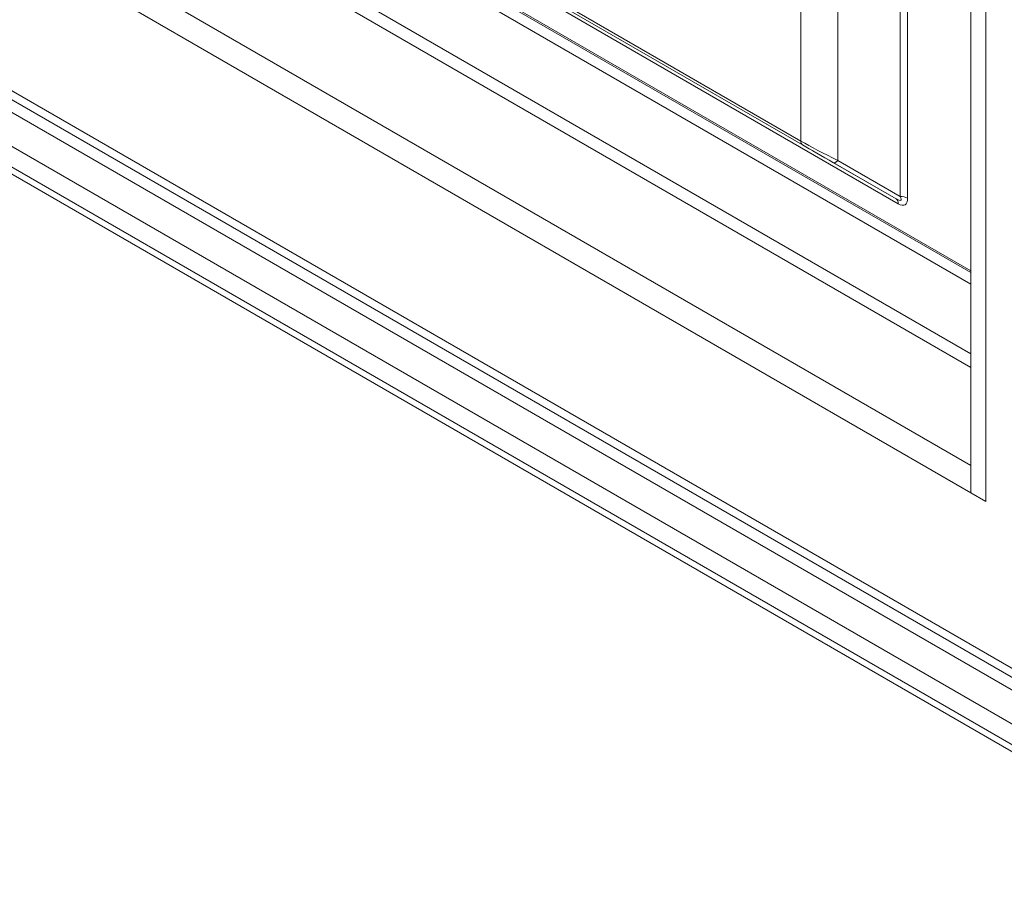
# Model space of a CAD drawing. Header units: millimetres. Extents: x 0 to 1118, y 0 to 864.
# Tile 183 of 256: x 179 to 203, y 605 to 626. Entities that reach past the tile are written whole.
import ezdxf

# ---------------------------------------------------------------- set-up
doc = ezdxf.new("R2010")
doc.units = ezdxf.units.MM

msp = doc.modelspace()

# ---------------------------------------------------------------- linework, layer by layer
at = {"color": 9, "linetype": 'Continuous', "lineweight": 0}
for p, q in [((208.9476, 606.7378), (76.1408, 683.4056)), ((76.6507, 682.5907), (208.6498, 606.3892)), ((208.2963, 605.7768), (76.2971, 681.9783)), ((76.2971, 681.484), (208.2963, 605.2825)), ((208.3998, 605.0536), (76.4007, 681.2551)), ((162.6219, 642.4468), (202.0667, 619.6758)), ((202.0667, 617.6827), (162.3325, 640.6207)), ((162.2497, 640.3419), (202.0667, 617.3561)), ((161.2325, 638.5802), (202.0667, 615.0071)), ((202.0667, 614.3539), (161.0669, 638.0226)), ((179.9781, 633.1149), (200.2699, 621.4007)), ((200.3217, 621.2862), (180.0299, 633.0004)), ((180.2442, 633.0291), (197.986, 622.787)), ((198.0275, 622.6954), (180.2856, 632.9375)), ((200.3699, 621.4584), (200.3699, 630.9064)), ((200.5467, 630.8641), (200.5467, 621.4162)), ((197.986, 622.787), (197.986, 630.0006)), ((198.8699, 630.0403), (198.8699, 622.3245)), ((198.8699, 622.3245), (200.3699, 621.4584))]:
    msp.add_line(p, q, dxfattribs=at)
at = {"color": 7, "linetype": 'Continuous', "lineweight": 15}
for p, q in [((76.2754, 683.108), (209.0823, 606.4402)), ((76.7239, 681.0684), (208.4303, 605.0359)), ((202.0667, 662.834), (202.0667, 614.3519)), ((202.4255, 662.6268), (202.4255, 614.1447)), ((202.4273, 662.6279), (202.4273, 614.1458)), ((162.6228, 642.4041), (202.0667, 619.6336)), ((162.3325, 642.292), (202.0667, 619.354)), ((200.2699, 621.4007), (198.7699, 622.2668)), ((202.0667, 614.3519), (202.4255, 614.1447)), ((202.4255, 614.1447), (202.4273, 614.1458))]:
    msp.add_line(p, q, dxfattribs=at)
at = {"color": 9, "linetype": 'Continuous', "lineweight": 0, "flags": 128}
msp.add_lwpolyline([(198.7699, 622.2668), (198.7783, 622.2639), (198.7883, 622.264), (198.7996, 622.2672), (198.8122, 622.2733), (198.8257, 622.2823), (198.84, 622.2939), (198.8549, 622.3081), (198.8699, 622.3245)], dxfattribs=at)
at = {"color": 9, "linetype": 'Continuous', "lineweight": 0}
for centre, radius, start, end in [((198.0862, 622.7771), 0.1006, 174.38023, 234.30279), ((200.1965, 621.2986), 0.1258, 354.37967, 54.30005), ((200.3771, 621.0978), 0.3607, 61.95879, 91.14418)]:
    msp.add_arc(centre, radius, start, end, dxfattribs=at)
for centre, major_axis, ratio, start_param, end_param in [((198.8699, 622.4399), (1.2492, -0.61), 0.0746143, 3.9634136, 4.7488118), ((198.7699, 622.2667), (1.05, -0.6063), 0.0000704, 1.570837, 2.3562351), ((199.9199, 621.8337), (0.466, -0.4635), 0.1697671, 5.7136669, 6.7608644), ((200.0967, 621.9358), (-0.3897, 0.675), 0.3333514, 2.6180291, 3.6652266)]:
    msp.add_ellipse(centre, major_axis=major_axis, ratio=ratio, start_param=start_param, end_param=end_param, dxfattribs=at)

doc.saveas('drawing.dxf')
